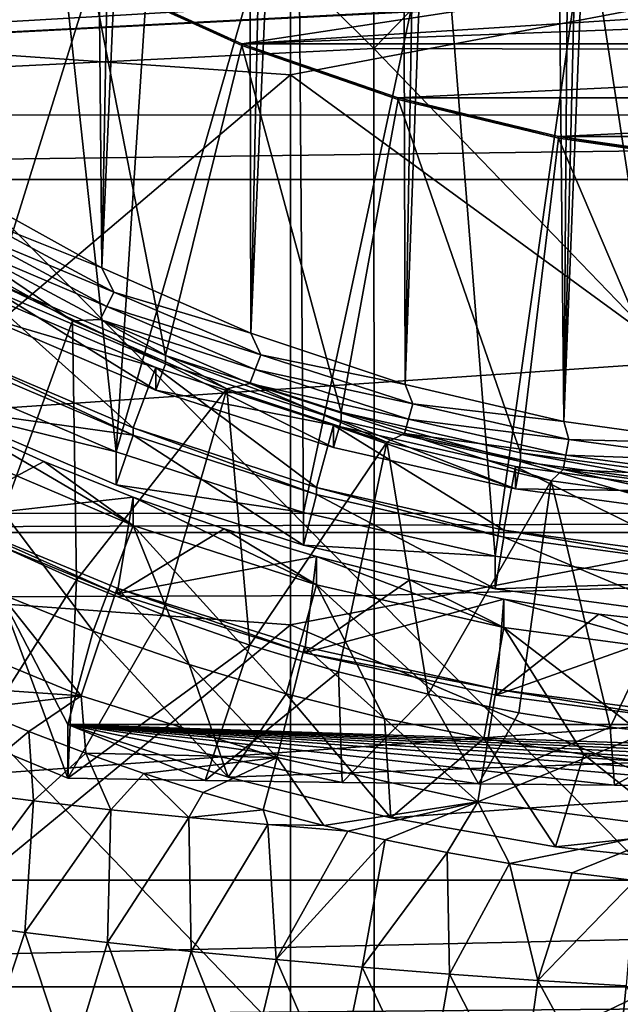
# Model space of a CAD drawing. Header units: metres. Extents: x -104 to 104, y -68 to 90.
# Tile 94 of 256: x -5.36 to -1.65, y -56.83 to -50.75. Entities that reach past the tile are written whole.
import ezdxf

# ---------------------------------------------------------------- set-up
doc = ezdxf.new("R2010")
doc.units = ezdxf.units.M
doc.layers.add('solid_FIT-BATH-153_SW0002', color=7, linetype='CONTINUOUS')

msp = doc.modelspace()

# ---------------------------------------------------------------- linework, layer by layer
at = {"layer": 'solid_FIT-BATH-153_SW0002'}
for points in [[(-1.995834, -53.230236, -16.507912), (-1.473036, -31.793379, -18.383394), (-1.140917, -31.753347, -18.386896)], [(-1.002252, -53.367996, -16.495859), (-1.995834, -53.230236, -16.507912), (-1.140917, -31.753347, -18.386896)], [(-1.995834, -53.230236, -16.507912), (-2.205307, -31.918219, -18.372473), (-1.827395, -31.847591, -18.378651)], [(-1.995834, -53.230236, -16.507912), (-1.827395, -31.847591, -18.378651), (-1.473036, -31.793379, -18.383394)], [(-2.975371, -53.00161, -16.527914), (-2.608066, -32.009052, -18.364525), (-2.205307, -31.918219, -18.372473)], [(-1.995834, -53.230236, -16.507912), (-2.975371, -53.00161, -16.527914), (-2.205307, -31.918219, -18.372473)], [(-2.975371, -53.00161, -16.527914), (-3.036453, -32.123722, -18.354492), (-2.608066, -32.009052, -18.364525)], [(-3.929518, -52.683853, -16.555714), (-3.491293, -32.265751, -18.342068), (-3.036453, -32.123722, -18.354492)], [(-2.975371, -53.00161, -16.527914), (-3.929518, -52.683853, -16.555714), (-3.036453, -32.123722, -18.354492)], [(-3.929518, -52.683853, -16.555714), (-3.974218, -32.440849, -18.326748), (-3.491293, -32.265751, -18.342068)], [(-4.849385, -52.280186, -16.59103), (-4.485808, -32.655922, -18.307932), (-3.974218, -32.440849, -18.326748)], [(-3.929518, -52.683853, -16.555714), (-4.849385, -52.280186, -16.59103), (-3.974218, -32.440849, -18.326748)], [(-4.849385, -52.280186, -16.59103), (-5.026114, -32.917171, -18.285074), (-4.485808, -32.655922, -18.307932)], [(-5.728199, -51.793858, -16.633579), (-5.594903, -33.232437, -18.257492), (-5.026114, -32.917171, -18.285074)], [(-4.849385, -52.280186, -16.59103), (-5.728199, -51.793858, -16.633579), (-5.026114, -32.917171, -18.285074)], [(-7.374184, -47.369625, 13.931927), (-7.374184, -50.83408, 13.679385), (-3.685249, -47.61071, 13.931496)], [(-3.169878, -47.467896, 10.93548), (-3.16883, -50.927101, 10.683737), (-6.345631, -47.775509, 10.900718)], [(-3.169878, -47.467896, 10.93548), (-0.000002, -47.66806, 10.926629), (-3.16883, -50.927101, 10.683737)], [(-7.374184, -50.83408, 13.679385), (-3.685249, -51.089088, 13.678524), (-3.685249, -47.61071, 13.931496)], [(-3.685249, -47.61071, 13.931496), (-3.685249, -51.089088, 13.678524), (0.000001, -50.391811, 13.738132)], [(-3.16883, -50.927101, 10.683737), (-0.000002, -47.66806, 10.926629), (-0.000002, -50.935047, 10.688825)], [(-3.16883, -50.927101, 10.683737), (-6.343844, -51.08321, 10.65707), (-6.345631, -47.775509, 10.900718)], [(-6.026678, -48.094933, 3.482351), (-5.277678, -48.648224, 3.530757), (-5.879362, -52.940708, 3.906301)], [(-5.277678, -48.648224, 3.530757), (-4.761636, -53.416729, 3.947948), (-5.879362, -52.940708, 3.906301)], [(-5.277678, -48.648224, 3.530757), (-4.478491, -49.125401, 3.572505), (-4.761636, -53.416729, 3.947948)], [(-4.478491, -49.125401, 3.572505), (-3.635912, -49.522499, 3.607247), (-4.761636, -53.416729, 3.947948)], [(-3.635912, -49.522499, 3.607247), (-3.604563, -53.791271, 3.980716), (-4.761636, -53.416729, 3.947948)], [(-3.635912, -49.522499, 3.607247), (-2.757474, -49.835617, 3.634641), (-3.604563, -53.791271, 3.980716)], [(-3.713002, -49.830849, 5.916355), (-15.47084, -49.539158, 5.890835), (-15.285266, -51.333694, 6.047837)], [(-2.812791, -50.140823, 5.943474), (-3.713002, -49.830849, 5.916355), (-15.285266, -51.333694, 6.047837)], [(-2.757474, -49.835617, 3.634641), (-2.4194, -54.060677, 4.004285), (-3.604563, -53.791271, 3.980716)], [(-2.757474, -49.835617, 3.634641), (-1.853332, -50.061165, 3.654374), (-2.4194, -54.060677, 4.004285)], [(-4.91154, -50.487396, 1.182114), (-5.794354, -49.979565, 1.137685), (-5.500985, -52.376019, 1.347348)], [(-1.853332, -50.061165, 3.654374), (-1.215854, -54.223186, 4.018503), (-2.4194, -54.060677, 4.004285)], [(-1.853332, -50.061165, 3.654374), (-0.932268, -50.197369, 3.66629), (-1.215854, -54.223186, 4.018503)], [(-1.887004, -50.363899, 5.962991), (-2.812791, -50.140823, 5.943474), (-15.285266, -51.333694, 6.047837)], [(-0.947434, -50.498299, 5.974749), (-1.887004, -50.363899, 5.962991), (-15.285266, -51.333694, 6.047837)], [(-3.685249, -51.089088, 13.678524), (0.000001, -53.776665, 13.475637), (0.000001, -50.391811, 13.738132)], [(0.947471, -50.498295, 5.974749), (-15.285266, -51.333694, 6.047837), (15.284303, -51.34248, 6.048605)], [(0.947471, -50.498295, 5.974749), (0, -50.543034, 5.978663), (-15.285266, -51.333694, 6.047837)], [(0, -50.543034, 5.978663), (-0.947434, -50.498299, 5.974749), (-15.285266, -51.333694, 6.047837)], [(-4.91154, -50.487396, 1.182114), (-5.500985, -52.376019, 1.347348), (-4.455458, -52.821259, 1.386301)], [(-3.984281, -50.909309, 1.219027), (-4.911451, -50.476765, 1.304145), (-4.91154, -50.487396, 1.182114)], [(-3.984281, -50.909309, 1.219027), (-4.91154, -50.487396, 1.182114), (-4.455458, -52.821259, 1.386301)], [(-1.854341, -50.572178, 1.312493), (-4.911451, -50.476765, 1.304145), (-3.984191, -50.89867, 1.341057)], [(-3.984281, -50.909309, 1.219027), (-3.984191, -50.89867, 1.341057), (-4.911451, -50.476765, 1.304145)], [(-0.932911, -50.704205, 1.324044), (-1.854341, -50.572178, 1.312493), (-3.984191, -50.89867, 1.341057)], [(-0.932911, -50.704205, 1.324044), (-3.984191, -50.89867, 1.341057), (0, -50.748596, 1.327927)], [(-3.984191, -50.89867, 1.341057), (3.984281, -50.898636, 1.341054), (0, -50.748596, 1.327927)], [(-7.374184, -50.83408, 13.679385), (-7.374184, -54.216324, 13.411128), (-3.685249, -51.089088, 13.678524)], [(-3.16883, -50.927101, 10.683737), (-3.167725, -54.302979, 10.416376), (-6.343844, -51.08321, 10.65707)], [(-3.984281, -50.909309, 1.219027), (-4.455458, -52.821259, 1.386301), (-3.372074, -53.171932, 1.416981)], [(-3.018971, -51.242115, 1.248144), (-3.984191, -50.89867, 1.341057), (-3.984281, -50.909309, 1.219027)], [(-3.018971, -51.242115, 1.248144), (-3.984281, -50.909309, 1.219027), (-3.372074, -53.171932, 1.416981)], [(-3.984191, -50.89867, 1.341057), (-3.018915, -51.231453, 1.370172), (3.984281, -50.898636, 1.341054)], [(-3.018971, -51.242115, 1.248144), (-3.018915, -51.231453, 1.370172), (-3.984191, -50.89867, 1.341057)], [(-3.16883, -50.927101, 10.683737), (-0.000002, -50.935047, 10.688825), (-0.000001, -54.211021, 10.430252)], [(-3.16883, -50.927101, 10.683737), (-0.000001, -54.211021, 10.430252), (-3.167725, -54.302979, 10.416376)], [(-3.018915, -51.231453, 1.370172), (3.018971, -51.231438, 1.370171), (3.984281, -50.898636, 1.341054)], [(-7.374184, -54.216324, 13.411128), (-3.685249, -54.484783, 13.409761), (-3.685249, -51.089088, 13.678524)], [(-3.167725, -54.302979, 10.416376), (-6.341945, -54.314671, 10.398998), (-6.343844, -51.08321, 10.65707)], [(-3.685249, -51.089088, 13.678524), (-3.685249, -54.484783, 13.409761), (0.000001, -53.776665, 13.475637)], [(-2.028228, -51.481514, 1.269088), (-3.018915, -51.231453, 1.370172), (-3.018971, -51.242115, 1.248144)], [(-3.018915, -51.231453, 1.370172), (-2.028195, -51.470844, 1.391116), (3.018971, -51.231438, 1.370171)], [(-2.028228, -51.481514, 1.269088), (-2.028195, -51.470844, 1.391116), (-3.018915, -51.231453, 1.370172)], [(-2.028195, -51.470844, 1.391116), (2.028228, -51.470837, 1.391115), (3.018971, -51.231438, 1.370171)], [(-3.018971, -51.242115, 1.248144), (-3.372074, -53.171932, 1.416981), (-2.263516, -53.423935, 1.439028)], [(-2.028228, -51.481514, 1.269088), (-3.018971, -51.242115, 1.248144), (-2.263516, -53.423935, 1.439028)], [(15.284303, -51.34248, 6.048605), (-15.285266, -51.333694, 6.047837), (-15.241204, -51.735741, 6.083011)], [(15.24121, -51.735508, 6.082991), (15.284303, -51.34248, 6.048605), (-15.241204, -51.735741, 6.083011)], [(-1.020076, -51.625965, 1.281726), (-2.028195, -51.470844, 1.391116), (-2.028228, -51.481514, 1.269088)], [(-2.028195, -51.470844, 1.391116), (-1.02006, -51.615288, 1.403753), (2.028228, -51.470837, 1.391115)], [(-1.020076, -51.625965, 1.281726), (-1.02006, -51.615288, 1.403753), (-2.028195, -51.470844, 1.391116)], [(-2.028228, -51.481514, 1.269088), (-2.263516, -53.423935, 1.439028), (-1.137803, -53.575893, 1.452323)], [(-1.020076, -51.625965, 1.281726), (-2.028228, -51.481514, 1.269088), (-1.137803, -53.575893, 1.452323)], [(15.24121, -51.735508, 6.082991), (-15.241204, -51.735741, 6.083011), (-14.974675, -53.795784, 6.263242)], [(14.974097, -53.799835, 6.263596), (15.24121, -51.735508, 6.082991), (-14.974675, -53.795784, 6.263242)], [(-5.644569, -51.964573, -16.609776), (-5.728199, -51.793858, -16.633579), (-4.849385, -52.280186, -16.59103)], [(-5.696363, -52.048634, -16.575968), (-5.644569, -51.964573, -16.609776), (-4.774986, -52.430737, -16.568991)], [(-4.774986, -52.430737, -16.568991), (-5.644569, -51.964573, -16.609776), (-4.849385, -52.280186, -16.59103)], [(-4.818801, -52.519073, -16.534811), (-5.745113, -52.12616, -16.525915), (-5.696363, -52.048634, -16.575968)], [(-4.818801, -52.519073, -16.534811), (-5.696363, -52.048634, -16.575968), (-4.774986, -52.430737, -16.568991)], [(-5.941752, -52.102455, -16.469223), (-5.031303, -52.607582, -16.42503), (-5.526901, -53.974251, -16.305462)], [(-5.745113, -52.12616, -16.525915), (-5.031303, -52.607582, -16.42503), (-5.941752, -52.102455, -16.469223)], [(-4.818801, -52.519073, -16.534811), (-4.86004, -52.600628, -16.484406), (-5.745113, -52.12616, -16.525915)], [(-5.745113, -52.12616, -16.525915), (-4.86004, -52.600628, -16.484406), (-5.031303, -52.607582, -16.42503)], [(-4.774986, -52.430737, -16.568991), (-4.849385, -52.280186, -16.59103), (-3.929518, -52.683853, -16.555714)], [(-4.45555, -52.874603, 0.776164), (-5.500985, -52.376019, 1.347348), (-5.501069, -52.429363, 0.73721)], [(-4.45555, -52.874603, 0.776164), (-4.455458, -52.821259, 1.386301), (-5.500985, -52.376019, 1.347348)], [(-5.575687, -52.445351, 2.332208), (-5.749163, -52.804401, 2.363621), (-4.656465, -53.269726, 2.404331)], [(-4.515985, -52.896633, 2.37169), (-5.575509, -52.583767, 0.750719), (-5.575687, -52.445351, 2.332208)], [(-4.515985, -52.896633, 2.37169), (-5.575687, -52.445351, 2.332208), (-4.656465, -53.269726, 2.404331)], [(-5.501069, -52.429363, 0.73721), (-5.575509, -52.583767, 0.750719), (-4.515508, -53.035191, 0.790213)], [(-4.45555, -52.874603, 0.776164), (-5.501069, -52.429363, 0.73721), (-4.515508, -53.035191, 0.790213)], [(-4.818801, -52.519073, -16.534811), (-4.774986, -52.430737, -16.568991), (-3.866957, -52.817368, -16.535166)], [(-3.866957, -52.817368, -16.535166), (-4.774986, -52.430737, -16.568991), (-3.929518, -52.683853, -16.555714)], [(-3.90244, -52.909256, -16.500673), (-4.86004, -52.600628, -16.484406), (-4.818801, -52.519073, -16.534811)], [(-3.90244, -52.909256, -16.500673), (-4.818801, -52.519073, -16.534811), (-3.866957, -52.817368, -16.535166)], [(-4.515985, -52.896633, 2.37169), (-4.515508, -53.035191, 0.790213), (-5.575509, -52.583767, 0.750719)], [(-5.031303, -52.607582, -16.42503), (-5.00628, -54.209869, -16.284847), (-5.526901, -53.974251, -16.305462)], [(-4.86004, -52.600628, -16.484406), (-4.077884, -53.027031, -16.388332), (-5.031303, -52.607582, -16.42503)], [(-5.031303, -52.607582, -16.42503), (-4.077884, -53.027031, -16.388332), (-5.00628, -54.209869, -16.284847)], [(-3.90244, -52.909256, -16.500673), (-3.935837, -52.994148, -16.449976), (-4.86004, -52.600628, -16.484406)], [(-4.86004, -52.600628, -16.484406), (-3.935837, -52.994148, -16.449976), (-4.077884, -53.027031, -16.388332)], [(-3.866957, -52.817368, -16.535166), (-3.929518, -52.683853, -16.555714), (-2.975371, -53.00161, -16.527914)], [(-5.749163, -52.804401, 2.363621), (-5.749042, -52.848087, 1.865533), (-4.656112, -53.313473, 1.906249)], [(-4.656465, -53.269726, 2.404331), (-5.749163, -52.804401, 2.363621), (-4.656112, -53.313473, 1.906249)], [(-3.90244, -52.909256, -16.500673), (-3.866957, -52.817368, -16.535166), (-2.927794, -53.121361, -16.50857)], [(-2.927794, -53.121361, -16.50857), (-3.866957, -52.817368, -16.535166), (-2.975371, -53.00161, -16.527914)], [(-4.656112, -53.313473, 1.906249), (-5.749042, -52.848087, 1.865533), (-5.879125, -53.143536, 1.590235)], [(-4.45555, -52.874603, 0.776164), (-4.515508, -53.035191, 0.790213), (-3.41821, -53.390369, 0.821287)], [(-3.372129, -53.225296, 0.806845), (-4.455458, -52.821259, 1.386301), (-4.45555, -52.874603, 0.776164)], [(-3.372129, -53.225296, 0.806845), (-4.45555, -52.874603, 0.776164), (-3.41821, -53.390369, 0.821287)], [(-3.372129, -53.225296, 0.806845), (-3.372074, -53.171932, 1.416981), (-4.455458, -52.821259, 1.386301)], [(-4.515985, -52.896633, 2.37169), (-4.656465, -53.269726, 2.404331), (-3.5242, -53.636223, 2.436396)], [(-3.417867, -53.252083, 2.402788), (-4.515508, -53.035191, 0.790213), (-4.515985, -52.896633, 2.37169)], [(-3.417867, -53.252083, 2.402788), (-4.515985, -52.896633, 2.37169), (-3.5242, -53.636223, 2.436396)], [(-2.954659, -53.216038, -16.473833), (-3.935837, -52.994148, -16.449976), (-3.90244, -52.909256, -16.500673)], [(-2.954659, -53.216038, -16.473833), (-3.90244, -52.909256, -16.500673), (-2.927794, -53.121361, -16.50857)], [(-5.879362, -52.940708, 3.906301), (-4.761636, -53.416729, 3.947948), (-5.879125, -53.143536, 1.590235)], [(-3.935837, -52.994148, -16.449976), (-3.088651, -53.357346, -16.359434), (-4.077884, -53.027031, -16.388332)], [(-2.954659, -53.216038, -16.473833), (-2.979945, -53.303555, -16.422907), (-3.935837, -52.994148, -16.449976)], [(-3.935837, -52.994148, -16.449976), (-2.979945, -53.303555, -16.422907), (-3.088651, -53.357346, -16.359434)], [(-4.077884, -53.027031, -16.388332), (-4.476471, -54.421581, -16.266325), (-5.00628, -54.209869, -16.284847)], [(-3.417867, -53.252083, 2.402788), (-3.41821, -53.390369, 0.821287), (-4.515508, -53.035191, 0.790213)], [(-4.077884, -53.027031, -16.388332), (-3.936168, -54.609863, -16.249853), (-4.476471, -54.421581, -16.266325)], [(-4.077884, -53.027031, -16.388332), (-3.088651, -53.357346, -16.359434), (-3.936168, -54.609863, -16.249853)], [(-2.927794, -53.121361, -16.50857), (-2.975371, -53.00161, -16.527914), (-1.995834, -53.230236, -16.507912)], [(-2.954659, -53.216038, -16.473833), (-2.927794, -53.121361, -16.50857), (-1.965058, -53.340263, -16.489418)], [(-1.965058, -53.340263, -16.489418), (-2.927794, -53.121361, -16.50857), (-1.995834, -53.230236, -16.507912)], [(-4.761636, -53.416729, 3.947948), (-4.761129, -53.619572, 1.631883), (-5.879125, -53.143536, 1.590235)], [(-4.656112, -53.313473, 1.906249), (-5.879125, -53.143536, 1.590235), (-4.761129, -53.619572, 1.631883)], [(-2.26355, -53.47731, 0.828894), (-3.372074, -53.171932, 1.416981), (-3.372129, -53.225296, 0.806845)], [(-2.26355, -53.47731, 0.828894), (-2.263516, -53.423935, 1.439028), (-3.372074, -53.171932, 1.416981)], [(-5.874581, -53.832203, -1.812693), (-5.749042, -53.231571, -2.517724), (-5.207973, -53.476414, -2.496303)], [(-5.749042, -53.231571, -2.517724), (-5.749249, -53.405739, -4.510126), (-4.65656, -53.871067, -4.469415)], [(-5.207973, -53.476414, -2.496303), (-5.749042, -53.231571, -2.517724), (-4.65656, -53.871067, -4.469415)], [(-3.372129, -53.225296, 0.806845), (-3.41821, -53.390369, 0.821287), (-2.294297, -53.64584, 0.843638)], [(-2.26355, -53.47731, 0.828894), (-3.372129, -53.225296, 0.806845), (-2.294297, -53.64584, 0.843638)], [(-1.983089, -53.436947, -16.454506), (-2.979945, -53.303555, -16.422907), (-2.954659, -53.216038, -16.473833)], [(-1.983089, -53.436947, -16.454506), (-2.954659, -53.216038, -16.473833), (-1.965058, -53.340263, -16.489418)], [(-1.965058, -53.340263, -16.489418), (-1.995834, -53.230236, -16.507912), (-1.002252, -53.367996, -16.495859)], [(-4.656465, -53.269726, 2.404331), (-4.656112, -53.313473, 1.906249), (-3.524581, -53.679733, 1.938292)], [(-3.5242, -53.636223, 2.436396), (-4.656465, -53.269726, 2.404331), (-3.524581, -53.679733, 1.938292)], [(-3.417867, -53.252083, 2.402788), (-3.5242, -53.636223, 2.436396), (-2.36563, -53.899593, 2.459438)], [(-3.417867, -53.252083, 2.402788), (-2.294297, -53.64584, 0.843638), (-3.41821, -53.390369, 0.821287)], [(-2.294251, -53.507515, 2.425135), (-2.294297, -53.64584, 0.843638), (-3.417867, -53.252083, 2.402788)], [(-2.294251, -53.507515, 2.425135), (-3.417867, -53.252083, 2.402788), (-2.36563, -53.899593, 2.459438)], [(-2.979945, -53.303555, -16.422907), (-2.073886, -53.59502, -16.33864), (-3.088651, -53.357346, -16.359434)], [(-1.983089, -53.436947, -16.454506), (-2.00006, -53.526356, -16.403414), (-2.979945, -53.303555, -16.422907)], [(-2.979945, -53.303555, -16.422907), (-2.00006, -53.526356, -16.403414), (-2.073886, -53.59502, -16.33864)], [(-4.656112, -53.313473, 1.906249), (-4.761129, -53.619572, 1.631883), (-3.604799, -53.993855, 1.664629)], [(-3.524581, -53.679733, 1.938292), (-4.656112, -53.313473, 1.906249), (-3.604799, -53.993855, 1.664629)], [(-3.088651, -53.357346, -16.359434), (-3.387962, -54.773922, -16.2355), (-3.936168, -54.609863, -16.249853)], [(-3.088651, -53.357346, -16.359434), (-2.834412, -54.91288, -16.223343), (-3.387962, -54.773922, -16.2355)], [(-3.088651, -53.357346, -16.359434), (-2.073886, -53.59502, -16.33864), (-2.834412, -54.91288, -16.223343)], [(-1.983089, -53.436947, -16.454506), (-1.965058, -53.340263, -16.489418), (-0.9865, -53.472313, -16.477865)], [(-0.9865, -53.472313, -16.477865), (-1.965058, -53.340263, -16.489418), (-1.002252, -53.367996, -16.495859)], [(-5.749249, -53.405739, -4.510126), (-5.482707, -54.292095, -4.43258), (-4.90247, -54.523956, -4.412295)], [(-4.65656, -53.871067, -4.469415), (-5.749249, -53.405739, -4.510126), (-4.90247, -54.523956, -4.412295)], [(-4.761636, -53.416729, 3.947948), (-3.604563, -53.791271, 3.980716), (-4.761129, -53.619572, 1.631883)], [(-1.13782, -53.629272, 0.842188), (-2.263516, -53.423935, 1.439028), (-2.26355, -53.47731, 0.828894)], [(-1.13782, -53.629272, 0.842188), (-1.137803, -53.575893, 1.452323), (-2.263516, -53.423935, 1.439028)], [(-5.874581, -53.832203, -1.812693), (-5.207973, -53.476414, -2.496303), (-4.656112, -53.69696, -2.477008)], [(-4.656112, -53.69696, -2.477008), (-5.207973, -53.476414, -2.496303), (-4.65656, -53.871067, -4.469415)], [(-2.26355, -53.47731, 0.828894), (-2.294297, -53.64584, 0.843638), (-1.152972, -53.799938, 0.85712)], [(-1.13782, -53.629272, 0.842188), (-2.26355, -53.47731, 0.828894), (-1.152972, -53.799938, 0.85712)], [(-0.995552, -53.57021, -16.442848), (-2.00006, -53.526356, -16.403414), (-1.983089, -53.436947, -16.454506)], [(-0.995552, -53.57021, -16.442848), (-1.983089, -53.436947, -16.454506), (-0.9865, -53.472313, -16.477865)], [(-2.294251, -53.507515, 2.425135), (-2.36563, -53.899593, 2.459438), (-1.189132, -54.058407, 2.473332)], [(-1.153253, -53.661537, 2.43861), (-2.294297, -53.64584, 0.843638), (-2.294251, -53.507515, 2.425135)], [(-1.153253, -53.661537, 2.43861), (-2.294251, -53.507515, 2.425135), (-1.189132, -54.058407, 2.473332)], [(-2.00006, -53.526356, -16.403414), (-1.042606, -53.738415, -16.326094), (-2.073886, -53.59502, -16.33864)], [(-0.995552, -53.57021, -16.442848), (-1.004072, -53.660755, -16.391655), (-2.00006, -53.526356, -16.403414)], [(-2.00006, -53.526356, -16.403414), (-1.004072, -53.660755, -16.391655), (-1.042606, -53.738415, -16.326094)], [(-2.073886, -53.59502, -16.33864), (-2.274177, -55.027119, -16.213348), (-2.834412, -54.91288, -16.223343)], [(-2.073886, -53.59502, -16.33864), (-1.709803, -55.116203, -16.205553), (-2.274177, -55.027119, -16.213348)], [(-2.073886, -53.59502, -16.33864), (-1.042606, -53.738415, -16.326094), (-1.709803, -55.116203, -16.205553)], [(-3.604563, -53.791271, 3.980716), (-3.604799, -53.993855, 1.664629), (-4.761129, -53.619572, 1.631883)], [(-3.5242, -53.636223, 2.436396), (-3.524581, -53.679733, 1.938292), (-2.365789, -53.943188, 1.961342)], [(-2.36563, -53.899593, 2.459438), (-3.5242, -53.636223, 2.436396), (-2.365789, -53.943188, 1.961342)], [(-1.153253, -53.661537, 2.43861), (-1.152972, -53.799938, 0.85712), (-2.294297, -53.64584, 0.843638)], [(-4.754427, -54.294449, -1.772251), (-5.874581, -53.832203, -1.812693), (-4.656112, -53.69696, -2.477008)], [(-4.754427, -54.294449, -1.772251), (-4.656112, -53.69696, -2.477008), (-4.094475, -53.892746, -2.459878)], [(-4.656112, -53.69696, -2.477008), (-4.65656, -53.871067, -4.469415), (-3.524258, -54.237579, -4.437349)], [(-4.094475, -53.892746, -2.459878), (-4.656112, -53.69696, -2.477008), (-3.524258, -54.237579, -4.437349)], [(-3.524581, -53.679733, 1.938292), (-3.604799, -53.993855, 1.664629), (-2.419446, -54.263374, 1.688209)], [(-2.365789, -53.943188, 1.961342), (-3.524581, -53.679733, 1.938292), (-2.419446, -54.263374, 1.688209)], [(-3.685249, -54.484783, 13.409761), (0.000001, -56.0396, 13.287694), (0.000001, -53.776665, 13.475637)], [(-1.042606, -53.738415, -16.326094), (-1.143162, -55.179794, -16.199991), (-1.709803, -55.116203, -16.205553)], [(14.974097, -53.799835, 6.263596), (-14.974675, -53.795784, 6.263242), (-14.956617, -53.915817, 6.273743)], [(14.95666, -53.915718, 6.273735), (14.974097, -53.799835, 6.263596), (-14.956617, -53.915817, 6.273743)], [(-5.874394, -53.795254, -1.389372), (-4.976491, -54.92263, -1.943222), (-6.149202, -54.438713, -1.985559)], [(-4.754427, -54.294449, -1.772251), (-5.874394, -53.795254, -1.389372), (-5.874581, -53.832203, -1.812693)], [(-5.874394, -53.795254, -1.389372), (-4.75408, -54.257538, -1.348927), (-4.976491, -54.92263, -1.943222)], [(-4.754427, -54.294449, -1.772251), (-4.75408, -54.257538, -1.348927), (-5.874394, -53.795254, -1.389372)], [(-3.604563, -53.791271, 3.980716), (-2.4194, -54.060677, 4.004285), (-3.604799, -53.993855, 1.664629)], [(-4.65656, -53.871067, -4.469415), (-4.90247, -54.523956, -4.412295), (-4.310752, -54.730145, -4.394255)], [(-4.754427, -54.294449, -1.772251), (-4.094475, -53.892746, -2.459878), (-3.524581, -54.063217, -2.444964)], [(-4.65656, -53.871067, -4.469415), (-4.310752, -54.730145, -4.394255), (-3.710384, -54.909813, -4.378536)], [(-3.524258, -54.237579, -4.437349), (-4.65656, -53.871067, -4.469415), (-3.710384, -54.909813, -4.378536)], [(-3.524581, -54.063217, -2.444964), (-4.094475, -53.892746, -2.459878), (-3.524258, -54.237579, -4.437349)], [(-2.36563, -53.899593, 2.459438), (-2.365789, -53.943188, 1.961342), (-1.187993, -54.102135, 1.975248)], [(-1.189132, -54.058407, 2.473332), (-2.36563, -53.899593, 2.459438), (-1.187993, -54.102135, 1.975248)], [(14.95666, -53.915718, 6.273735), (-14.956617, -53.915817, 6.273743), (-14.584985, -56.061543, 6.46147)], [(14.584984, -56.061546, 6.46147), (14.95666, -53.915718, 6.273735), (-14.584985, -56.061543, 6.46147)], [(-2.365789, -53.943188, 1.961342), (-2.419446, -54.263374, 1.688209), (-1.214613, -54.425961, 1.702433)], [(-1.187993, -54.102135, 1.975248), (-2.365789, -53.943188, 1.961342), (-1.214613, -54.425961, 1.702433)], [(-5.632496, -55.194721, -15.49601), (-5.526901, -53.974251, -16.305462), (-5.00628, -54.209869, -16.284847)], [(-2.4194, -54.060677, 4.004285), (-2.419446, -54.263374, 1.688209), (-3.604799, -53.993855, 1.664629)], [(-3.597119, -54.657951, -1.740449), (-4.754427, -54.294449, -1.772251), (-3.524581, -54.063217, -2.444964)], [(-3.597119, -54.657951, -1.740449), (-3.524581, -54.063217, -2.444964), (-2.947988, -54.207935, -2.432303)], [(-3.524581, -54.063217, -2.444964), (-3.524258, -54.237579, -4.437349), (-2.365666, -54.500965, -4.414306)], [(-2.947988, -54.207935, -2.432303), (-3.524581, -54.063217, -2.444964), (-2.365666, -54.500965, -4.414306)], [(-2.4194, -54.060677, 4.004285), (-1.215854, -54.223186, 4.018503), (-2.419446, -54.263374, 1.688209)], [(-5.059891, -55.431473, -15.475297), (-5.632496, -55.194721, -15.49601), (-5.00628, -54.209869, -16.284847)], [(-5.059891, -55.431473, -15.475297), (-5.00628, -54.209869, -16.284847), (-4.476471, -54.421581, -16.266325)], [(-3.597119, -54.657951, -1.740449), (-2.947988, -54.207935, -2.432303), (-2.365789, -54.326675, -2.421915)], [(-3.167725, -54.302979, 10.416376), (-0.000001, -54.211021, 10.430252), (-0.000001, -57.497681, 10.149271)], [(-2.365789, -54.326675, -2.421915), (-2.947988, -54.207935, -2.432303), (-2.365666, -54.500965, -4.414306)], [(-7.374184, -54.216324, 13.411128), (-7.374184, -57.522076, 13.126828), (-3.685249, -54.484783, 13.409761)], [(-4.75408, -54.257538, -1.348927), (-3.765901, -55.302883, -1.909954), (-4.976491, -54.92263, -1.943222)], [(-3.597119, -54.657951, -1.740449), (-4.75408, -54.257538, -1.348927), (-4.754427, -54.294449, -1.772251)], [(-4.75408, -54.257538, -1.348927), (-3.597585, -54.620792, -1.317147), (-3.765901, -55.302883, -1.909954)], [(-3.597119, -54.657951, -1.740449), (-3.597585, -54.620792, -1.317147), (-4.75408, -54.257538, -1.348927)], [(-3.524258, -54.237579, -4.437349), (-3.710384, -54.909813, -4.378536), (-3.104156, -55.061993, -4.365222)], [(-3.524258, -54.237579, -4.437349), (-3.104156, -55.061993, -4.365222), (-2.490606, -55.187099, -4.354277)], [(-2.365666, -54.500965, -4.414306), (-3.524258, -54.237579, -4.437349), (-2.490606, -55.187099, -4.354277)], [(-1.215854, -54.223186, 4.018503), (-1.214613, -54.425961, 1.702433), (-2.419446, -54.263374, 1.688209)], [(-3.167725, -54.302979, 10.416376), (-3.166559, -57.601345, 10.133073), (-6.341945, -54.314671, 10.398998)], [(-3.166559, -57.601345, 10.133073), (-6.339929, -57.475014, 10.126211), (-6.341945, -54.314671, 10.398998)], [(-5.482707, -54.292095, -4.43258), (-5.632496, -55.194721, -15.49601), (-5.059891, -55.431473, -15.475297)], [(-5.482707, -54.292095, -4.43258), (-5.059891, -55.431473, -15.475297), (-5.059891, -55.100281, -11.689757)], [(-4.90247, -54.523956, -4.412295), (-5.482707, -54.292095, -4.43258), (-5.059891, -55.100281, -11.689757)], [(-2.41366, -54.919296, -1.717584), (-3.597119, -54.657951, -1.740449), (-2.365789, -54.326675, -2.421915)], [(-3.167725, -54.302979, 10.416376), (-0.000001, -57.497681, 10.149271), (-3.166559, -57.601345, 10.133073)], [(-2.41366, -54.919296, -1.717584), (-2.365789, -54.326675, -2.421915), (-1.778806, -54.419292, -2.413812)], [(-2.365789, -54.326675, -2.421915), (-2.365666, -54.500965, -4.414306), (-1.189151, -54.659779, -4.400412)], [(-1.778806, -54.419292, -2.413812), (-2.365789, -54.326675, -2.421915), (-1.189151, -54.659779, -4.400412)], [(-6.149202, -54.438713, -1.985559), (-4.976491, -54.92263, -1.943222), (-5.983117, -54.854008, -5.858283)], [(-5.059891, -55.431473, -15.475297), (-4.476471, -54.421581, -16.266325), (-3.936168, -54.609863, -16.249853)], [(-2.41366, -54.919296, -1.717584), (-1.778806, -54.419292, -2.413812), (-1.187993, -54.485619, -2.408009)], [(-1.187993, -54.485619, -2.408009), (-1.778806, -54.419292, -2.413812), (-1.189151, -54.659779, -4.400412)], [(-7.374184, -57.522076, 13.126828), (-3.685249, -57.803608, 13.124873), (-3.685249, -54.484783, 13.409761)], [(-3.685249, -54.484783, 13.409761), (-3.685249, -57.803608, 13.124873), (0.000001, -56.0396, 13.287694)], [(-2.365666, -54.500965, -4.414306), (-2.490606, -55.187099, -4.354277), (-1.87252, -55.28466, -4.345741)], [(-1.211749, -55.076939, -1.703792), (-2.41366, -54.919296, -1.717584), (-1.187993, -54.485619, -2.408009)], [(-2.365666, -54.500965, -4.414306), (-1.87252, -55.28466, -4.345741), (-1.251954, -55.354301, -4.339649)], [(-1.189151, -54.659779, -4.400412), (-2.365666, -54.500965, -4.414306), (-1.251954, -55.354301, -4.339649)], [(-4.068738, -55.425026, -11.462367), (-4.90247, -54.523956, -4.412295), (-5.059891, -55.100281, -11.689757)], [(-4.068738, -55.425026, -11.462367), (-4.310752, -54.730145, -4.394255), (-4.90247, -54.523956, -4.412295)], [(-4.210695, -55.445835, -15.63945), (-5.059891, -55.431473, -15.475297), (-3.936168, -54.609863, -16.249853)], [(-4.210695, -55.445835, -15.63945), (-3.936168, -54.609863, -16.249853), (-3.387962, -54.773922, -16.2355)], [(-3.597585, -54.620792, -1.317147), (-2.526644, -55.57658, -1.886009), (-3.765901, -55.302883, -1.909954)], [(-3.597585, -54.620792, -1.317147), (-2.41371, -54.882252, -1.294272), (-2.526644, -55.57658, -1.886009)], [(-3.597119, -54.657951, -1.740449), (-2.41371, -54.882252, -1.294272), (-3.597585, -54.620792, -1.317147)], [(-2.41366, -54.919296, -1.717584), (-2.41371, -54.882252, -1.294272), (-3.597119, -54.657951, -1.740449)], [(-4.068738, -55.425026, -11.462367), (-3.710384, -54.909813, -4.378536), (-4.310752, -54.730145, -4.394255)], [(-3.365453, -55.457706, -15.775156), (-4.210695, -55.445835, -15.63945), (-3.387962, -54.773922, -16.2355)], [(-3.365453, -55.457706, -15.775156), (-3.387962, -54.773922, -16.2355), (-2.834412, -54.91288, -16.223343)], [(-4.976491, -54.92263, -1.943222), (-5.644667, -55.002918, -5.867475), (-5.983117, -54.854008, -5.858283)], [(-2.41371, -54.882252, -1.294272), (-1.211465, -55.039928, -1.280477), (-2.526644, -55.57658, -1.886009)], [(-1.211749, -55.076939, -1.703792), (-1.211465, -55.039928, -1.280477), (-2.41371, -54.882252, -1.294272)], [(-1.211749, -55.076939, -1.703792), (-2.41371, -54.882252, -1.294272), (-2.41366, -54.919296, -1.717584)], [(-4.976491, -54.92263, -1.943222), (-5.30015, -55.143902, -5.874266), (-5.644667, -55.002918, -5.867475)], [(-4.976491, -54.92263, -1.943222), (-4.948937, -55.276917, -5.878047), (-5.30015, -55.143902, -5.874266)], [(-4.976491, -54.92263, -1.943222), (-3.765901, -55.302883, -1.909954), (-4.948937, -55.276917, -5.878047)], [(-4.068738, -55.425026, -11.462367), (-3.063819, -55.676678, -11.286159), (-3.710384, -54.909813, -4.378536)], [(-3.063819, -55.676678, -11.286159), (-3.104156, -55.061993, -4.365222), (-3.710384, -54.909813, -4.378536)], [(-2.523565, -55.467064, -15.882119), (-3.365453, -55.457706, -15.775156), (-2.834412, -54.91288, -16.223343)], [(-2.523565, -55.467064, -15.882119), (-2.834412, -54.91288, -16.223343), (-2.274177, -55.027119, -16.213348)], [(-5.644667, -55.002918, -5.867475), (-5.30015, -55.143902, -5.874266), (-5.743962, -55.510887, -5.726591)], [(-3.063819, -55.676678, -11.286159), (-2.490606, -55.187099, -4.354277), (-3.104156, -55.061993, -4.365222)], [(-1.211465, -55.039928, -1.280477), (-1.268151, -55.741638, -1.871568), (-2.526644, -55.57658, -1.886009)], [(-2.523565, -55.467064, -15.882119), (-2.274177, -55.027119, -16.213348), (-1.709803, -55.116203, -16.205553)], [(-5.059891, -55.100281, -11.689757), (-0.841984, -55.477898, -16.005924), (0, -55.479275, -16.021692)], [(0.84044, -55.477901, -16.005989), (-5.059891, -55.100281, -11.689757), (0, -55.479275, -16.021692)], [(-5.059891, -55.100281, -11.689757), (-5.059891, -55.431473, -15.475297), (-4.210695, -55.445835, -15.63945)], [(-5.059891, -55.100281, -11.689757), (-4.210695, -55.445835, -15.63945), (-3.365453, -55.457706, -15.775156)], [(-5.059891, -55.100281, -11.689757), (-3.365453, -55.457706, -15.775156), (-2.523565, -55.467064, -15.882119)], [(-5.059891, -55.100281, -11.689757), (-2.523565, -55.467064, -15.882119), (-1.682993, -55.47382, -15.959315)], [(-5.059891, -55.100281, -11.689757), (-1.682993, -55.47382, -15.959315), (-0.841984, -55.477898, -16.005924)], [(5.059891, -55.431473, -15.475297), (5.059891, -55.100281, -11.689757), (-5.059891, -55.100281, -11.689757)], [(-4.068738, -55.425026, -11.462367), (-5.059891, -55.100281, -11.689757), (5.059891, -55.100281, -11.689757)], [(4.208418, -55.445866, -15.639835), (5.059891, -55.431473, -15.475297), (-5.059891, -55.100281, -11.689757)], [(3.362056, -55.457748, -15.775652), (4.208418, -55.445866, -15.639835), (-5.059891, -55.100281, -11.689757)], [(2.520117, -55.467098, -15.882497), (3.362056, -55.457748, -15.775652), (-5.059891, -55.100281, -11.689757)], [(1.680269, -55.473835, -15.959517), (2.520117, -55.467098, -15.882497), (-5.059891, -55.100281, -11.689757)], [(0.84044, -55.477901, -16.005989), (1.680269, -55.473835, -15.959517), (-5.059891, -55.100281, -11.689757)], [(-4.068738, -55.425026, -11.462367), (5.059891, -55.100281, -11.689757), (-3.063819, -55.676678, -11.286159)], [(-3.063819, -55.676678, -11.286159), (5.059891, -55.100281, -11.689757), (-2.04839, -55.855865, -11.160692)], [(-1.682993, -55.47382, -15.959315), (-2.523565, -55.467064, -15.882119), (-1.709803, -55.116203, -16.205553)], [(-2.04839, -55.855865, -11.160692), (5.059891, -55.100281, -11.689757), (-1.026126, -55.963146, -11.085572)], [(-1.682993, -55.47382, -15.959315), (-1.709803, -55.116203, -16.205553), (-1.143162, -55.179794, -16.199991)], [(-5.30015, -55.143902, -5.874266), (-5.271792, -55.572197, -5.766725), (-5.743962, -55.510887, -5.726591)], [(-5.30015, -55.143902, -5.874266), (-4.948937, -55.276917, -5.878047), (-5.271792, -55.572197, -5.766725)], [(-3.063819, -55.676678, -11.286159), (-2.04839, -55.855865, -11.160692), (-2.490606, -55.187099, -4.354277)], [(-2.04839, -55.855865, -11.160692), (-1.87252, -55.28466, -4.345741), (-2.490606, -55.187099, -4.354277)], [(-0.841984, -55.477898, -16.005924), (-1.682993, -55.47382, -15.959315), (-1.143162, -55.179794, -16.199991)], [(-4.948937, -55.276917, -5.878047), (-4.794697, -55.626507, -5.801065), (-5.271792, -55.572197, -5.766725)], [(-4.948937, -55.276917, -5.878047), (-4.589496, -55.402184, -5.878856), (-4.794697, -55.626507, -5.801065)], [(-3.765901, -55.302883, -1.909954), (-4.589496, -55.402184, -5.878856), (-4.948937, -55.276917, -5.878047)], [(-3.765901, -55.302883, -1.909954), (-4.2235, -55.518848, -5.877769), (-4.589496, -55.402184, -5.878856)], [(-3.765901, -55.302883, -1.909954), (-3.852695, -55.626221, -5.875852), (-4.2235, -55.518848, -5.877769)], [(-3.765901, -55.302883, -1.909954), (-3.478645, -55.72382, -5.874011), (-3.852695, -55.626221, -5.875852)], [(-3.765901, -55.302883, -1.909954), (-2.526644, -55.57658, -1.886009), (-3.478645, -55.72382, -5.874011)], [(-2.04839, -55.855865, -11.160692), (-1.026126, -55.963146, -11.085572), (-1.87252, -55.28466, -4.345741)], [(-1.026126, -55.963146, -11.085572), (-1.251954, -55.354301, -4.339649), (-1.87252, -55.28466, -4.345741)], [(-4.589496, -55.402184, -5.878856), (-4.312486, -55.674896, -5.829943), (-4.794697, -55.626507, -5.801065)], [(-4.589496, -55.402184, -5.878856), (-4.2235, -55.518848, -5.877769), (-4.312486, -55.674896, -5.829943)], [(-5.827973, -56.315777, -5.470428), (-5.743962, -55.510887, -5.726591), (-5.271792, -55.572197, -5.766725)], [(-4.2235, -55.518848, -5.877769), (-3.852695, -55.626221, -5.875852), (-4.312486, -55.674896, -5.829943)], [(-5.324772, -56.384117, -5.512887), (-5.827973, -56.315777, -5.470428), (-5.271792, -55.572197, -5.766725)], [(-5.324772, -56.384117, -5.512887), (-5.271792, -55.572197, -5.766725), (-4.794697, -55.626507, -5.801065)], [(-2.526644, -55.57658, -1.886009), (-3.330766, -55.759464, -5.87308), (-3.478645, -55.72382, -5.874011)], [(-2.526644, -55.57658, -1.886009), (-3.099948, -55.81181, -5.871291), (-3.330766, -55.759464, -5.87308)], [(-2.526644, -55.57658, -1.886009), (-2.717058, -55.889923, -5.867773), (-3.099948, -55.81181, -5.871291)], [(-2.526644, -55.57658, -1.886009), (-2.331377, -55.957806, -5.864075), (-2.717058, -55.889923, -5.867773)], [(-2.526644, -55.57658, -1.886009), (-1.268151, -55.741638, -1.871568), (-2.331377, -55.957806, -5.864075)], [(-4.81497, -56.445377, -5.549443), (-5.324772, -56.384117, -5.512887), (-4.794697, -55.626507, -5.801065)], [(-4.81497, -56.445377, -5.549443), (-4.794697, -55.626507, -5.801065), (-4.312486, -55.674896, -5.829943)], [(-3.852695, -55.626221, -5.875852), (-3.824742, -55.718185, -5.853735), (-4.312486, -55.674896, -5.829943)], [(-3.852695, -55.626221, -5.875852), (-3.478645, -55.72382, -5.874011), (-3.824742, -55.718185, -5.853735)], [(-4.298133, -56.500702, -5.58052), (-4.81497, -56.445377, -5.549443), (-4.312486, -55.674896, -5.829943)], [(-4.298133, -56.500702, -5.58052), (-4.312486, -55.674896, -5.829943), (-3.824742, -55.718185, -5.853735)], [(-3.773708, -56.551071, -5.606584), (-4.298133, -56.500702, -5.58052), (-3.824742, -55.718185, -5.853735)], [(-3.773708, -56.551071, -5.606584), (-3.824742, -55.718185, -5.853735), (-3.330766, -55.759464, -5.87308)], [(-3.478645, -55.72382, -5.874011), (-3.330766, -55.759464, -5.87308), (-3.824742, -55.718185, -5.853735)], [(-3.773708, -56.551071, -5.606584), (-3.330766, -55.759464, -5.87308), (-3.099948, -55.81181, -5.871291)], [(-1.268151, -55.741638, -1.871568), (-1.944337, -56.015236, -5.860803), (-2.331377, -55.957806, -5.864075)], [(-1.268151, -55.741638, -1.871568), (-1.55693, -56.062157, -5.858319), (-1.944337, -56.015236, -5.860803)], [(-3.241533, -56.597466, -5.628098), (-3.773708, -56.551071, -5.606584), (-3.099948, -55.81181, -5.871291)], [(-3.241533, -56.597466, -5.628098), (-3.099948, -55.81181, -5.871291), (-2.717058, -55.889923, -5.867773)], [(-2.702193, -56.640442, -5.645479), (-3.241533, -56.597466, -5.628098), (-2.717058, -55.889923, -5.867773)], [(-2.702193, -56.640442, -5.645479), (-2.717058, -55.889923, -5.867773), (-2.331377, -55.957806, -5.864075)], [(-2.157424, -56.679718, -5.659058), (-2.702193, -56.640442, -5.645479), (-2.331377, -55.957806, -5.864075)], [(-2.157424, -56.679718, -5.659058), (-2.331377, -55.957806, -5.864075), (-1.944337, -56.015236, -5.860803)], [(-2.157424, -56.679718, -5.659058), (-1.944337, -56.015236, -5.860803), (-1.55693, -56.062157, -5.858319)], [(14.584984, -56.061546, 6.46147), (-14.584985, -56.061543, 6.46147), (-14.447524, -56.718449, 6.518942)], [(14.447522, -56.718452, 6.518942), (14.584984, -56.061546, 6.46147), (-14.447524, -56.718449, 6.518942)], [(-3.685249, -57.803608, 13.124873), (0.000001, -58.307522, 13.088823), (0.000001, -56.0396, 13.287694)], [(-1.610936, -56.713181, -5.668974), (-2.157424, -56.679718, -5.659058), (-1.55693, -56.062157, -5.858319)], [(-5.579616, -57.149967, -5.193737), (-5.827973, -56.315777, -5.470428), (-5.324772, -56.384117, -5.512887)], [(-5.049915, -57.219547, -5.234341), (-5.579616, -57.149967, -5.193737), (-5.324772, -56.384117, -5.512887)], [(-5.049915, -57.219547, -5.234341), (-5.324772, -56.384117, -5.512887), (-4.81497, -56.445377, -5.549443)], [(-4.511667, -57.283024, -5.26973), (-5.049915, -57.219547, -5.234341), (-4.81497, -56.445377, -5.549443)], [(-4.511667, -57.283024, -5.26973), (-4.81497, -56.445377, -5.549443), (-4.298133, -56.500702, -5.58052)], [(-3.964185, -57.341518, -5.300437), (-4.511667, -57.283024, -5.26973), (-4.298133, -56.500702, -5.58052)], [(-3.964185, -57.341518, -5.300437), (-4.298133, -56.500702, -5.58052), (-3.773708, -56.551071, -5.606584)], [(-3.407234, -57.39608, -5.326946), (-3.964185, -57.341518, -5.300437), (-3.773708, -56.551071, -5.606584)], [(-3.407234, -57.39608, -5.326946), (-3.773708, -56.551071, -5.606584), (-3.241533, -56.597466, -5.628098)], [(-2.841447, -57.44722, -5.349596), (-3.407234, -57.39608, -5.326946), (-3.241533, -56.597466, -5.628098)], [(-2.841447, -57.44722, -5.349596), (-3.241533, -56.597466, -5.628098), (-2.702193, -56.640442, -5.645479)], [(-2.268838, -57.494392, -5.368477), (-2.841447, -57.44722, -5.349596), (-2.702193, -56.640442, -5.645479)], [(-2.268838, -57.494392, -5.368477), (-2.702193, -56.640442, -5.645479), (-2.157424, -56.679718, -5.659058)], [(-1.693765, -57.534859, -5.383214), (-2.268838, -57.494392, -5.368477), (-2.157424, -56.679718, -5.659058)], [(-1.693765, -57.534859, -5.383214), (-2.157424, -56.679718, -5.659058), (-1.610936, -56.713181, -5.668974)], [(14.447522, -56.718452, 6.518942), (-14.447524, -56.718449, 6.518942), (-14.390323, -56.9664, 6.540635)], [(14.390316, -56.966427, 6.540637), (14.447522, -56.718452, 6.518942), (-14.390323, -56.9664, 6.540635)], [(-1.121626, -57.564762, -5.393251), (-1.693765, -57.534859, -5.383214), (-1.610936, -56.713181, -5.668974)]]:
    msp.add_3dface(points, dxfattribs=at)

doc.saveas('drawing.dxf')
